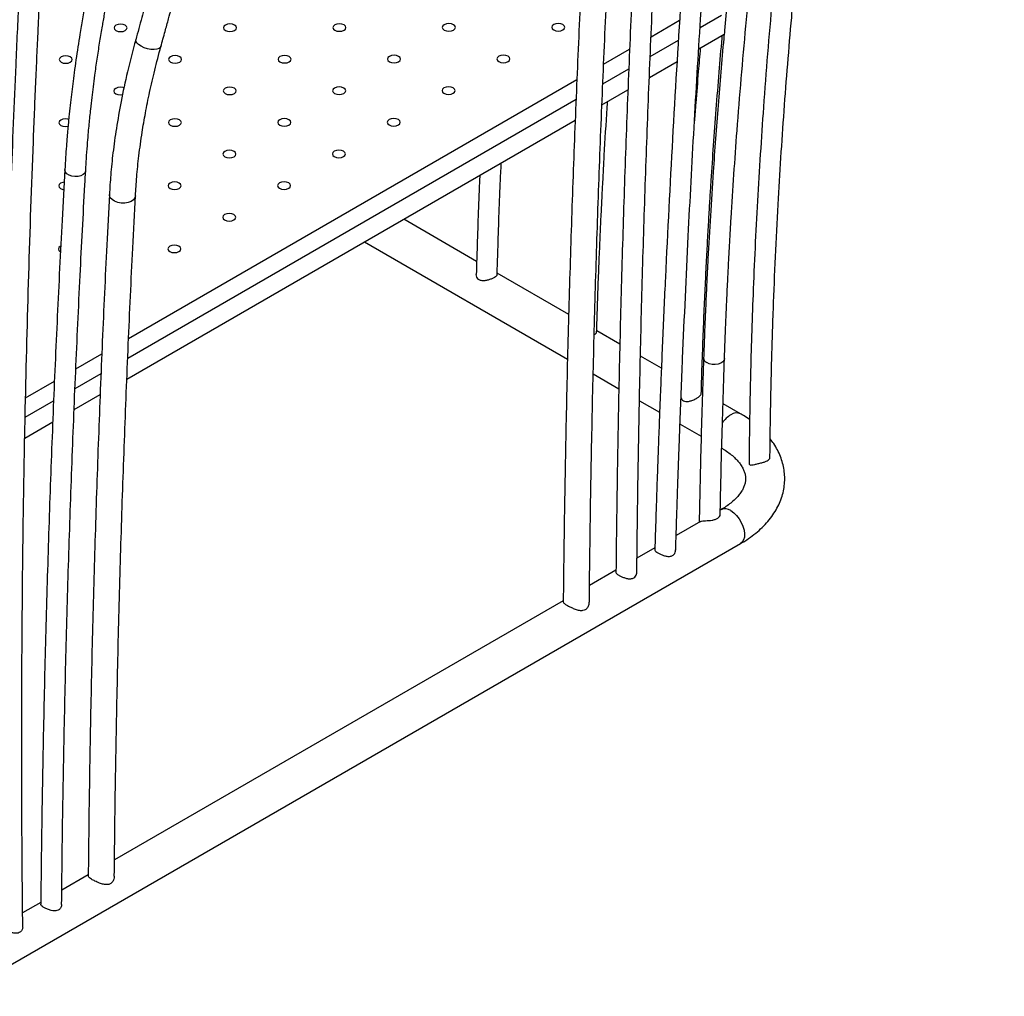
# Model space of a CAD drawing. Header units: millimetres. Extents: x 3 to 415, y 5 to 292.
# Tile 11 of 17: x 323 to 361, y 142 to 180. Entities that reach past the tile are written whole.
import ezdxf

# ---------------------------------------------------------------- set-up
doc = ezdxf.new("R2010")
doc.units = ezdxf.units.MM

msp = doc.modelspace()

# ---------------------------------------------------------------- linework, layer by layer
at = {"color": 7, "linetype": 'Continuous', "lineweight": 25}
for p, q in [((349.0817, 179.224), (349.9052, 179.6993)), ((347.2032, 178.8744), (348.2998, 179.5074)), ((349.0327, 178.4061), (350.0071, 178.9687)), ((347.1723, 178.1217), (348.254, 178.7462)), ((345.3871, 177.826), (346.3844, 178.4017)), ((347.14, 177.3135), (348.2049, 177.9283)), ((345.3555, 177.0729), (346.3515, 177.6478)), ((327.183, 167.317), (344.3613, 177.2338)), ((345.3232, 176.2647), (346.3184, 176.8392)), ((327.1514, 166.5639), (344.3312, 176.4815)), ((327.1191, 165.7557), (344.2987, 175.6733)), ((327.4451, 172.7815), (327.4447, 172.775)), ((340.5212, 170.2635), (337.7245, 171.878)), ((336.2243, 171.012), (344.0009, 166.5227)), ((344.0482, 168.2274), (341.308, 169.8093)), ((346.0093, 167.0953), (345.1209, 167.6081)), ((325.1608, 166.1496), (326.1572, 166.7248)), ((347.5994, 166.1773), (346.7986, 166.6396)), ((323.2362, 165.0386), (324.3419, 165.6769)), ((325.1299, 165.3969), (326.1271, 165.9725)), ((344.9885, 165.9526), (345.97, 165.386)), ((349.1774, 165.2663), (349.1318, 165.2927)), ((323.2196, 164.2941), (324.3091, 164.923)), ((325.0975, 164.5887), (326.0946, 165.1643)), ((346.7614, 164.9291), (347.5313, 164.4846)), ((350.6337, 164.4257), (349.9641, 164.8122)), ((323.2052, 163.4962), (324.276, 164.1144)), ((348.3145, 164.0325), (349.1244, 163.565)), ((349.8837, 160.7518), (349.8576, 160.7367)), ((349.0938, 160.2958), (348.1654, 159.7599)), ((320.5816, 142.1041), (350.6337, 159.4528)), ((347.3505, 159.2894), (346.6656, 158.8941)), ((345.8601, 158.429), (344.8471, 157.8443)), ((343.8406, 157.2632), (326.643, 147.3353)), ((325.6365, 146.7542), (324.6232, 146.1692)), ((323.8176, 145.7042), (323.1223, 145.3028))]:
    msp.add_line(p, q, dxfattribs=at)
at = {"color": 7, "linetype": 'Continuous', "lineweight": 25, "flags": 128}
for points in [[(327.0519, 179.1132), (327.1061, 179.16), (327.1251, 179.2153), (327.1061, 179.2705), (327.0519, 179.3173), (326.9708, 179.3486), (326.8751, 179.3596), (326.7794, 179.3486), (326.6983, 179.3173), (326.6441, 179.2705), (326.6251, 179.2153), (326.6441, 179.16), (326.6983, 179.1132), (326.7794, 179.0819), (326.8751, 179.0709), (326.9708, 179.0819), (327.0519, 179.1132)], [(331.2454, 179.1189), (331.2996, 179.1657), (331.3186, 179.2209), (331.2996, 179.2762), (331.2454, 179.323), (331.1643, 179.3543), (331.0686, 179.3653), (330.9729, 179.3543), (330.8918, 179.323), (330.8377, 179.2762), (330.8186, 179.2209), (330.8377, 179.1657), (330.8918, 179.1189), (330.9729, 179.0876), (331.0686, 179.0766), (331.1643, 179.0876), (331.2454, 179.1189)], [(335.4389, 179.1245), (335.4931, 179.1714), (335.5122, 179.2266), (335.4931, 179.2818), (335.4389, 179.3287), (335.3578, 179.3599), (335.2622, 179.3709), (335.1665, 179.3599), (335.0854, 179.3287), (335.0312, 179.2818), (335.0122, 179.2266), (335.0312, 179.1714), (335.0854, 179.1245), (335.1665, 179.0933), (335.2622, 179.0823), (335.3578, 179.0933), (335.4389, 179.1245)], [(339.6325, 179.1302), (339.6867, 179.177), (339.7057, 179.2323), (339.6867, 179.2875), (339.6325, 179.3343), (339.5514, 179.3656), (339.4557, 179.3766), (339.36, 179.3656), (339.2789, 179.3343), (339.2247, 179.2875), (339.2057, 179.2323), (339.2247, 179.177), (339.2789, 179.1302), (339.36, 179.0989), (339.4557, 179.0879), (339.5514, 179.0989), (339.6325, 179.1302)], [(343.826, 179.1359), (343.8802, 179.1827), (343.8992, 179.2379), (343.8802, 179.2932), (343.826, 179.34), (343.7449, 179.3713), (343.6492, 179.3823), (343.5536, 179.3713), (343.4725, 179.34), (343.4183, 179.2932), (343.3992, 179.2379), (343.4183, 179.1827), (343.4725, 179.1359), (343.5536, 179.1046), (343.6492, 179.0936), (343.7449, 179.1046), (343.826, 179.1359)], [(324.9502, 177.8999), (325.0044, 177.9468), (325.0234, 178.002), (325.0044, 178.0572), (324.9502, 178.104), (324.8691, 178.1353), (324.7734, 178.1463), (324.6777, 178.1353), (324.5966, 178.104), (324.5424, 178.0572), (324.5234, 178.002), (324.5424, 177.9468), (324.5966, 177.8999), (324.6777, 177.8687), (324.7734, 177.8577), (324.8691, 177.8687), (324.9502, 177.8999)], [(329.1437, 177.9056), (329.1979, 177.9524), (329.2169, 178.0077), (329.1979, 178.0629), (329.1437, 178.1097), (329.0626, 178.141), (328.9669, 178.152), (328.8713, 178.141), (328.7902, 178.1097), (328.736, 178.0629), (328.7169, 178.0077), (328.736, 177.9524), (328.7902, 177.9056), (328.8713, 177.8743), (328.9669, 177.8633), (329.0626, 177.8743), (329.1437, 177.9056)], [(333.3373, 177.9113), (333.3914, 177.9581), (333.4105, 178.0133), (333.3914, 178.0686), (333.3373, 178.1154), (333.2561, 178.1467), (333.1605, 178.1576), (333.0648, 178.1467), (332.9837, 178.1154), (332.9295, 178.0686), (332.9105, 178.0133), (332.9295, 177.9581), (332.9837, 177.9113), (333.0648, 177.88), (333.1605, 177.869), (333.2561, 177.88), (333.3373, 177.9113)], [(337.5308, 177.9169), (337.585, 177.9638), (337.604, 178.019), (337.585, 178.0742), (337.5308, 178.121), (337.4497, 178.1523), (337.354, 178.1633), (337.2583, 178.1523), (337.1772, 178.121), (337.123, 178.0742), (337.104, 178.019), (337.123, 177.9638), (337.1772, 177.9169), (337.2583, 177.8857), (337.354, 177.8747), (337.4497, 177.8857), (337.5308, 177.9169)], [(341.7243, 177.9226), (341.7785, 177.9694), (341.7976, 178.0247), (341.7785, 178.0799), (341.7243, 178.1267), (341.6432, 178.158), (341.5476, 178.169), (341.4519, 178.158), (341.3708, 178.1267), (341.3166, 178.0799), (341.2976, 178.0247), (341.3166, 177.9694), (341.3708, 177.9226), (341.4519, 177.8913), (341.5476, 177.8803), (341.6432, 177.8913), (341.7243, 177.9226)], [(327.0091, 176.9124), (326.9609, 176.9277), (326.8653, 176.9387), (326.7696, 176.9277), (326.6885, 176.8964), (326.6343, 176.8496), (326.6153, 176.7944), (326.6343, 176.7392), (326.6885, 176.6923), (326.7696, 176.661), (326.8653, 176.6501), (326.9547, 176.6596)], [(331.2356, 176.698), (331.2898, 176.7448), (331.3088, 176.8001), (331.2898, 176.8553), (331.2356, 176.9021), (331.1545, 176.9334), (331.0588, 176.9444), (330.9631, 176.9334), (330.882, 176.9021), (330.8278, 176.8553), (330.8088, 176.8001), (330.8278, 176.7448), (330.882, 176.698), (330.9631, 176.6667), (331.0588, 176.6557), (331.1545, 176.6667), (331.2356, 176.698)], [(335.4291, 176.7037), (335.4833, 176.7505), (335.5023, 176.8057), (335.4833, 176.861), (335.4291, 176.9078), (335.348, 176.9391), (335.2523, 176.95), (335.1567, 176.9391), (335.0756, 176.9078), (335.0214, 176.861), (335.0023, 176.8057), (335.0214, 176.7505), (335.0756, 176.7037), (335.1567, 176.6724), (335.2523, 176.6614), (335.348, 176.6724), (335.4291, 176.7037)], [(339.6226, 176.7093), (339.6768, 176.7562), (339.6959, 176.8114), (339.6768, 176.8666), (339.6226, 176.9134), (339.5415, 176.9447), (339.4459, 176.9557), (339.3502, 176.9447), (339.2691, 176.9134), (339.2149, 176.8666), (339.1959, 176.8114), (339.2149, 176.7562), (339.2691, 176.7093), (339.3502, 176.6781), (339.4459, 176.6671), (339.5415, 176.6781), (339.6226, 176.7093)], [(324.8906, 175.7054), (324.8593, 175.7144), (324.7636, 175.7254), (324.6679, 175.7144), (324.5868, 175.6832), (324.5326, 175.6363), (324.5136, 175.5811), (324.5326, 175.5259), (324.5868, 175.4791), (324.6679, 175.4478), (324.7636, 175.4368), (324.8593, 175.4478), (324.8653, 175.4493)], [(329.1339, 175.4847), (329.1881, 175.5316), (329.2071, 175.5868), (329.1881, 175.642), (329.1339, 175.6888), (329.0528, 175.7201), (328.9571, 175.7311), (328.8615, 175.7201), (328.7803, 175.6888), (328.7262, 175.642), (328.7071, 175.5868), (328.7262, 175.5316), (328.7803, 175.4847), (328.8615, 175.4534), (328.9571, 175.4425), (329.0528, 175.4534), (329.1339, 175.4847)], [(333.3274, 175.4904), (333.3816, 175.5372), (333.4007, 175.5925), (333.3816, 175.6477), (333.3274, 175.6945), (333.2463, 175.7258), (333.1507, 175.7368), (333.055, 175.7258), (332.9739, 175.6945), (332.9197, 175.6477), (332.9007, 175.5925), (332.9197, 175.5372), (332.9739, 175.4904), (333.055, 175.4591), (333.1507, 175.4481), (333.2463, 175.4591), (333.3274, 175.4904)], [(337.521, 175.4961), (337.5752, 175.5429), (337.5942, 175.5981), (337.5752, 175.6533), (337.521, 175.7002), (337.4399, 175.7315), (337.3442, 175.7424), (337.2485, 175.7315), (337.1674, 175.7002), (337.1132, 175.6533), (337.0942, 175.5981), (337.1132, 175.5429), (337.1674, 175.4961), (337.2485, 175.4648), (337.3442, 175.4538), (337.4399, 175.4648), (337.521, 175.4961)], [(331.2258, 174.2771), (331.2799, 174.3239), (331.299, 174.3792), (331.2799, 174.4344), (331.2258, 174.4812), (331.1446, 174.5125), (331.049, 174.5235), (330.9533, 174.5125), (330.8722, 174.4812), (330.818, 174.4344), (330.799, 174.3792), (330.818, 174.3239), (330.8722, 174.2771), (330.9533, 174.2458), (331.049, 174.2349), (331.1446, 174.2458), (331.2258, 174.2771)], [(335.4193, 174.2828), (335.4735, 174.3296), (335.4925, 174.3848), (335.4735, 174.4401), (335.4193, 174.4869), (335.3382, 174.5182), (335.2425, 174.5292), (335.1468, 174.5182), (335.0657, 174.4869), (335.0115, 174.4401), (334.9925, 174.3848), (335.0115, 174.3296), (335.0657, 174.2828), (335.1468, 174.2515), (335.2425, 174.2405), (335.3382, 174.2515), (335.4193, 174.2828)], [(324.7122, 173.3026), (324.6581, 173.2936), (324.577, 173.2623), (324.5228, 173.2155), (324.5038, 173.1602), (324.5228, 173.105), (324.577, 173.0582), (324.6581, 173.0269), (324.6976, 173.0196)], [(329.1241, 173.0639), (329.1783, 173.1107), (329.1973, 173.1659), (329.1783, 173.2211), (329.1241, 173.268), (329.043, 173.2992), (328.9473, 173.3102), (328.8516, 173.2992), (328.7705, 173.268), (328.7163, 173.2211), (328.6973, 173.1659), (328.7163, 173.1107), (328.7705, 173.0639), (328.8516, 173.0326), (328.9473, 173.0216), (329.043, 173.0326), (329.1241, 173.0639)], [(333.3176, 173.0695), (333.3718, 173.1163), (333.3908, 173.1716), (333.3718, 173.2268), (333.3176, 173.2736), (333.2365, 173.3049), (333.1408, 173.3159), (333.0452, 173.3049), (332.9641, 173.2736), (332.9099, 173.2268), (332.8908, 173.1716), (332.9099, 173.1163), (332.9641, 173.0695), (333.0452, 173.0382), (333.1408, 173.0273), (333.2365, 173.0382), (333.3176, 173.0695)], [(331.2159, 171.8562), (331.2701, 171.9031), (331.2892, 171.9583), (331.2701, 172.0135), (331.2159, 172.0604), (331.1348, 172.0916), (331.0392, 172.1026), (330.9435, 172.0916), (330.8624, 172.0604), (330.8082, 172.0135), (330.7892, 171.9583), (330.8082, 171.9031), (330.8624, 171.8562), (330.9435, 171.825), (331.0392, 171.814), (331.1348, 171.825), (331.2159, 171.8562)], [(324.5812, 170.8489), (324.5672, 170.8414), (324.513, 170.7946), (324.4939, 170.7394), (324.513, 170.6841), (324.5672, 170.6373), (324.5713, 170.635)], [(329.1143, 170.643), (329.1684, 170.6898), (329.1875, 170.745), (329.1684, 170.8003), (329.1143, 170.8471), (329.0332, 170.8784), (328.9375, 170.8893), (328.8418, 170.8784), (328.7607, 170.8471), (328.7065, 170.8003), (328.6875, 170.745), (328.7065, 170.6898), (328.7607, 170.643), (328.8418, 170.6117), (328.9375, 170.6007), (329.0332, 170.6117), (329.1143, 170.643)]]:
    msp.add_lwpolyline(points, dxfattribs=at)
at = {"color": 8, "linetype": 'Continuous', "lineweight": 25, "flags": 128}
for points in [[(328.4203, 178.4972), (328.4057, 178.466), (328.3533, 178.4218), (328.2701, 178.393), (328.1623, 178.3817), (328.0379, 178.3888), (327.906, 178.4138), (327.7766, 178.4548), (327.6591, 178.5088), (327.5623, 178.5717), (327.4934, 178.6389), (327.4575, 178.7055), (327.456, 178.7621)], [(325.5383, 173.7397), (325.5363, 173.7208), (325.5061, 173.6511), (325.4434, 173.5912), (325.3536, 173.5463), (325.2447, 173.5205), (325.1264, 173.516), (325.0093, 173.5333), (324.9036, 173.5707), (324.8189, 173.6251), (324.7625, 173.6914), (324.7397, 173.764), (324.7394, 173.7817)], [(327.4447, 172.775), (327.4231, 172.7002), (327.3657, 172.6267), (327.2772, 172.5665), (327.164, 172.524), (327.0347, 172.5024), (326.8988, 172.5034), (326.7663, 172.5268), (326.6472, 172.5708), (326.5502, 172.6324), (326.4825, 172.7068), (326.4492, 172.7885), (326.4463, 172.8305)], [(350.0175, 166.5398), (350.0047, 166.4837), (349.9579, 166.419), (349.8809, 166.3662), (349.7804, 166.3299), (349.6656, 166.3134), (349.5464, 166.3182), (349.4336, 166.3438), (349.3372, 166.3879)], [(350.2587, 160.7147), (350.3727, 160.6346), (350.4814, 160.5296), (350.5797, 160.4046), (350.6629, 160.2654), (350.7273, 160.1187), (350.7697, 159.9711), (350.7883, 159.8298), (350.7821, 159.7011), (350.7514, 159.5912), (350.6977, 159.5052), (350.6337, 159.4528)]]:
    msp.add_lwpolyline(points, dxfattribs=at)
at = {"color": 8, "linetype": 'Continuous', "lineweight": 25}
for centre, radius, start, end in [((349.4274, 166.5774), 0.2098, 183.30623, 244.53369), ((350.7975, 163.5101), 1.0305, 121.52254, 146.31858), ((350.4777, 164.0892), 0.3709, 65.11223, 126.1833), ((350.0397, 160.4153), 0.3709, 53.81823, 114.87131)]:
    msp.add_arc(centre, radius, start, end, dxfattribs=at)
at = {"color": 7, "linetype": 'Continuous', "lineweight": 25}
for points, knots in [([(351.7613, 162.7642), (351.7618, 162.8176), (351.764, 163.0964), (351.7701, 163.5754), (351.7788, 164.1755), (351.788, 164.6995), (351.7968, 165.1472), (351.8052, 165.5326), (351.8134, 165.8826), (351.8282, 166.4748), (351.8525, 167.3281), (351.9225, 169.4018), (352.0558, 172.3035), (352.2937, 176.0292), (352.5443, 179.132), (352.791, 181.753), (353.0136, 183.8908), (353.26, 186.0502), (353.5321, 188.2418), (353.8163, 190.3554), (354.1755, 192.85), (354.6187, 195.6899), (355.183, 198.9851), (355.7921, 202.2548), (356.4499, 205.5237), (357.1798, 208.9005), (357.9873, 212.3843), (358.7117, 215.3041), (359.2927, 217.5399), (359.5999, 218.691), (359.8031, 219.4405), (359.9083, 219.8262), (360.0315, 220.2749), (360.1765, 220.7986), (360.3438, 221.3975), (360.534, 222.0718), (360.6697, 222.5462), (360.7412, 222.7961)], [0, 0, 0, 0, 0.0026889, 0.0140323, 0.0240938, 0.0328744, 0.0403753, 0.0465974, 0.0522455, 0.0579598, 0.0763503, 0.095096, 0.1620469, 0.2218248, 0.2816028, 0.3171853, 0.3527679, 0.3883505, 0.4249618, 0.4621152, 0.4937627, 0.5493671, 0.6037026, 0.6580383, 0.7123742, 0.7667103, 0.8264801, 0.8862501, 0.9125495, 0.9382217, 0.9438084, 0.9500369, 0.957518, 0.9662527, 0.9762427, 0.9874904, 1, 1, 1, 1]), ([(349.9939, 200.4822), (349.9624, 200.1617), (349.9022, 199.5515), (349.8183, 198.6811), (349.7442, 197.9024), (349.6835, 197.255), (349.6345, 196.7277), (349.596, 196.3089), (349.5619, 195.9358), (349.5034, 195.2912), (349.4188, 194.3437), (349.2129, 191.9829), (348.94, 188.662), (348.62, 184.3808), (348.314, 179.8709), (348.0191, 174.9618), (347.8169, 171.0293), (347.6987, 168.471), (347.6475, 167.3159), (347.6003, 166.2059), (347.5659, 165.3612), (347.5411, 164.738), (347.5234, 164.2821), (347.5029, 163.7457), (347.4798, 163.1281), (347.4546, 162.4342), (347.4276, 161.6648), (347.3991, 160.8206), (347.3722, 159.9963), (347.3555, 159.4531), (347.3483, 159.2179)], [0, 0, 0, 0, 0.023804, 0.0453138, 0.0645489, 0.0815111, 0.0932412, 0.1035656, 0.1124867, 0.1208238, 0.1511921, 0.1824457, 0.2948837, 0.3952746, 0.4956654, 0.6234351, 0.7512046, 0.7793139, 0.8073932, 0.8341659, 0.8589565, 0.8679353, 0.8788048, 0.8916015, 0.9063254, 0.9229764, 0.9412057, 0.9612939, 0.9832407, 1, 1, 1, 1]), ([(348.1483, 159.2067), (348.1554, 159.4377), (348.1717, 159.9703), (348.1979, 160.7716), (348.2251, 161.5791), (348.2486, 162.2492), (348.2682, 162.7943), (348.2841, 163.2269), (348.2984, 163.6119), (348.3236, 164.2767), (348.3618, 165.2525), (348.4617, 167.6773), (348.6177, 171.068), (348.8479, 175.4006), (349.1191, 179.9265), (349.4496, 184.8065), (349.7456, 188.6743), (349.9504, 191.1742), (350.0449, 192.3002), (350.1376, 193.3798), (350.2094, 194.1996), (350.2631, 194.8037), (350.3026, 195.2453), (350.3496, 195.7644), (350.4041, 196.3613), (350.466, 197.0311), (350.5355, 197.7727), (350.6127, 198.5852), (350.6982, 199.4718), (350.7589, 200.0871), (350.7904, 200.4071)], [0, 0, 0, 0, 0.0164841, 0.0380045, 0.0572468, 0.0742111, 0.085942, 0.0962665, 0.1051871, 0.1135266, 0.1439036, 0.1751661, 0.2876335, 0.3880507, 0.4884678, 0.6162709, 0.7440737, 0.7721904, 0.8002765, 0.8270538, 0.8518486, 0.8608332, 0.8717095, 0.8845129, 0.8992435, 0.9159013, 0.9341376, 0.9542368, 0.9761976, 1, 1, 1, 1]), ([(350.0175, 166.54), (350.026, 166.7785), (350.0423, 167.2318), (350.068, 167.8768), (350.0924, 168.451), (350.115, 168.9542), (350.1355, 169.3862), (350.1537, 169.7576), (350.1805, 170.2857), (350.2189, 171.0035), (350.3187, 172.7287), (350.4604, 174.8217), (350.6569, 177.2772), (350.836, 179.2851), (350.9882, 180.8337), (351.1018, 181.9238), (351.1687, 182.5491), (351.2346, 183.1489), (351.2921, 183.6601), (351.3401, 184.079), (351.3839, 184.4561), (351.4333, 184.8755), (351.5083, 185.502), (351.6065, 186.2994), (351.7251, 187.2311), (351.8432, 188.1307), (351.9998, 189.2887), (352.1999, 190.7085), (352.3834, 191.9458), (352.5016, 192.7205), (352.5536, 193.0577), (352.6122, 193.4346), (352.6814, 193.8742), (352.7624, 194.3823), (352.8557, 194.9591), (352.9617, 195.6045), (353.0379, 196.058), (353.0779, 196.2961)], [0, 0, 0, 0, 0.0244923, 0.0465421, 0.0661521, 0.083324, 0.0980586, 0.1103563, 0.1213035, 0.1520366, 0.1836571, 0.2972602, 0.3648816, 0.4325034, 0.5002586, 0.5210572, 0.5422903, 0.563182, 0.5813764, 0.5936662, 0.605265, 0.6192363, 0.6357685, 0.6681178, 0.6991781, 0.7290863, 0.7581365, 0.8149532, 0.8708489, 0.8814882, 0.8921172, 0.9044287, 0.9190085, 0.9358561, 0.9549709, 0.9763525, 1, 1, 1, 1]), ([(352.2885, 196.426), (352.2469, 196.1787), (352.168, 195.7085), (352.0585, 195.0408), (351.9626, 194.4472), (351.8799, 193.9277), (351.81, 193.4822), (351.7506, 193.0995), (351.667, 192.5556), (351.5555, 191.8173), (351.3793, 190.6179), (351.1704, 189.137), (350.995, 187.8221), (350.8792, 186.9211), (350.8196, 186.4501), (350.7599, 185.9693), (350.7019, 185.4948), (350.6485, 185.0503), (350.6022, 184.6592), (350.5622, 184.3163), (350.5206, 183.9551), (350.4727, 183.533), (350.4162, 183.026), (350.3568, 182.4816), (350.2976, 181.9255), (350.1804, 180.8015), (350.0921, 179.8658), (350.021, 179.1121)], [0, 0, 0, 0, 0.0425269, 0.0808195, 0.1148768, 0.1446979, 0.170282, 0.1916285, 0.2106471, 0.2640427, 0.3189781, 0.417694, 0.5200013, 0.5466292, 0.5738544, 0.6016769, 0.6300281, 0.6562204, 0.6788677, 0.6979697, 0.7158233, 0.7416732, 0.7713811, 0.8040644, 0.8364646, 0.8682779, 1, 1, 1, 1]), ([(331.7206, 193.5454), (331.6632, 193.3538), (331.5582, 193.0029), (331.4156, 192.5252), (331.3019, 192.1433), (331.2092, 191.8313), (331.1272, 191.5551), (331.0462, 191.2819), (330.8395, 190.5835), (330.5701, 189.6692), (330.2407, 188.5442), (329.9791, 187.6463), (329.7286, 186.7827), (329.4798, 185.9211), (329.2253, 185.0357), (328.9711, 184.1471), (328.7756, 183.4603), (328.6348, 182.9645), (328.5308, 182.5974), (328.4061, 182.1566), (328.259, 181.635), (328.0895, 181.0324), (327.8978, 180.3484), (327.684, 179.5828), (327.5345, 179.0448), (327.456, 178.7622)], [0, 0, 0, 0, 0.0391055, 0.0715746, 0.0974195, 0.1169741, 0.1351948, 0.1537581, 0.1726638, 0.2775388, 0.3399645, 0.4015265, 0.4600416, 0.5153742, 0.5766154, 0.6396494, 0.6954273, 0.7156986, 0.7399901, 0.7697084, 0.8048594, 0.8454513, 0.8914949, 0.9430049, 1, 1, 1, 1]), ([(328.4202, 178.4971), (328.4741, 178.691), (328.5726, 179.0457), (328.707, 179.5283), (328.8147, 179.9138), (328.9027, 180.2285), (328.9808, 180.507), (329.058, 180.7823), (329.2557, 181.4859), (329.5154, 182.4055), (329.8363, 183.5345), (330.0932, 184.4342), (330.3411, 185.2982), (330.5892, 186.159), (330.8449, 187.0421), (331.1023, 187.927), (331.3019, 188.61), (331.4462, 189.1025), (331.5532, 189.4669), (331.6819, 189.9042), (331.8344, 190.4213), (332.0109, 191.0181), (332.2116, 191.6947), (332.4369, 192.4511), (332.5957, 192.9818), (332.6791, 193.2605)], [0, 0, 0, 0, 0.0391062, 0.0715763, 0.0974225, 0.1169782, 0.1351988, 0.1537621, 0.1726678, 0.2775434, 0.3399694, 0.4015324, 0.4600486, 0.5153809, 0.576621, 0.6396562, 0.6954356, 0.7157066, 0.7399964, 0.7697133, 0.8048632, 0.845454, 0.8914967, 0.9430057, 1, 1, 1, 1]), ([(346.7819, 186.5079), (346.7464, 185.8638), (346.6431, 183.9958), (346.4893, 180.8931), (346.3279, 177.1951), (346.1891, 173.4829), (346.0725, 169.7568), (345.9783, 166.0171), (345.9079, 162.3295), (345.8734, 159.7733), (345.8605, 158.4697), (345.8593, 158.3578)], [0, 0, 0, 0, 0.069598, 0.2018264, 0.334055, 0.4662835, 0.598512, 0.7307405, 0.862969, 0.9882382, 1, 1, 1, 1]), ([(346.6595, 158.3497), (346.6658, 158.9372), (346.6853, 160.7806), (346.7348, 163.8701), (346.8159, 167.6133), (346.9198, 171.3427), (347.0458, 175.0584), (347.1941, 178.76), (347.3618, 182.3828), (347.4959, 184.9471), (347.5707, 186.2838), (347.5807, 186.463)], [0, 0, 0, 0, 0.0618555, 0.1940993, 0.3263431, 0.4585869, 0.5908306, 0.7230743, 0.855318, 0.9806017, 1, 1, 1, 1]), ([(323.2221, 185.0117), (323.2044, 184.6995), (323.1707, 184.1046), (323.1243, 183.2559), (323.0838, 182.4963), (323.051, 181.8649), (323.0249, 181.3508), (323.0044, 180.9423), (322.9864, 180.5785), (322.9557, 179.95), (322.9118, 179.0259), (322.8074, 176.7237), (322.677, 173.4849), (322.5397, 169.3092), (322.4256, 164.9099), (322.3386, 160.1208), (322.3022, 156.2839), (322.2915, 153.7876), (322.2888, 152.6605), (322.2882, 151.5773), (322.2891, 150.7531), (322.2905, 150.1449), (322.2918, 149.7), (322.2938, 149.1765), (322.2965, 148.5739), (322.3004, 147.8967), (322.3055, 147.1458), (322.3122, 146.3219), (322.3196, 145.522), (322.3255, 144.9962), (322.3281, 144.7711)], [0, 0, 0, 0, 0.02379, 0.0453199, 0.0645698, 0.0815376, 0.0932715, 0.1035992, 0.1125232, 0.120863, 0.1512411, 0.1825048, 0.2949792, 0.3954027, 0.4958259, 0.623637, 0.7514477, 0.7795661, 0.8076545, 0.8344359, 0.8592344, 0.8682161, 0.8790891, 0.89189, 0.9066186, 0.923275, 0.9415103, 0.9616049, 0.9835588, 1, 1, 1, 1]), ([(323.1281, 144.7705), (323.1255, 144.9988), (323.1197, 145.5214), (323.1124, 146.3063), (323.1059, 147.0944), (323.1014, 147.7483), (323.0982, 148.2802), (323.096, 148.7023), (323.0942, 149.0781), (323.0916, 149.7268), (323.089, 150.679), (323.0872, 153.0451), (323.1007, 156.3535), (323.1481, 160.5804), (323.2276, 164.9956), (323.3505, 169.7556), (323.4811, 173.5278), (323.5788, 175.9658), (323.625, 177.0639), (323.6712, 178.1167), (323.7078, 178.9161), (323.7355, 179.5052), (323.756, 179.9359), (323.7806, 180.442), (323.8094, 181.024), (323.8424, 181.6771), (323.8799, 182.4002), (323.922, 183.192), (323.9692, 184.0566), (324.0032, 184.6566), (324.0209, 184.9689)], [0, 0, 0, 0, 0.0166914, 0.0382072, 0.0574455, 0.0744063, 0.0861347, 0.096457, 0.1053758, 0.1137135, 0.1440841, 0.1753401, 0.2877838, 0.3881798, 0.4885757, 0.6163519, 0.7441278, 0.7722385, 0.8003187, 0.8270903, 0.8518799, 0.8608626, 0.8717366, 0.8845373, 0.8992648, 0.9159191, 0.9341515, 0.9542382, 0.976181, 1, 1, 1, 1]), ([(344.6505, 183.3413), (344.6171, 182.6956), (344.5202, 180.8232), (344.377, 177.7132), (344.228, 174.0068), (344.1018, 170.2861), (343.9977, 166.5519), (343.9163, 162.8038), (343.8663, 159.6926), (343.8466, 157.829), (343.8402, 157.223)], [0, 0, 0, 0, 0.0751054, 0.2177951, 0.360485, 0.5031748, 0.6458647, 0.7885544, 0.9312441, 1, 1, 1, 1]), ([(344.8401, 157.2133), (344.8462, 157.7935), (344.8655, 159.6294), (344.9148, 162.7113), (344.9955, 166.4542), (345.0991, 170.1832), (345.2247, 173.8985), (345.373, 177.5996), (345.5167, 180.7282), (345.6146, 182.6208), (345.6491, 183.2886)], [0, 0, 0, 0, 0.0659246, 0.2086362, 0.351348, 0.4940597, 0.6367713, 0.7794829, 0.9221944, 1, 1, 1, 1]), ([(325.778, 181.4239), (325.7343, 181.2127), (325.6545, 180.8274), (325.554, 180.3077), (325.4778, 179.8966), (325.4179, 179.5608), (325.3661, 179.2612), (325.3065, 178.9038), (325.2389, 178.4799), (325.1655, 177.99), (325.0992, 177.517), (325.0415, 177.0756), (324.9905, 176.6583), (324.9427, 176.2378), (324.9045, 175.8734), (324.8749, 175.57), (324.8511, 175.3136), (324.8252, 175.0149), (324.7966, 174.657), (324.7665, 174.2385), (324.7489, 173.9407), (324.7394, 173.7816)], [0, 0, 0, 0, 0.080579, 0.1470069, 0.1992308, 0.238687, 0.2764864, 0.3150193, 0.3770827, 0.4411381, 0.5059869, 0.5622486, 0.6145598, 0.6705699, 0.7287038, 0.759422, 0.7915525, 0.8311736, 0.8791158, 0.9354257, 1, 1, 1, 1]), ([(325.5383, 173.7397), (325.5501, 173.9359), (325.5717, 174.2952), (325.6091, 174.7889), (325.6429, 175.188), (325.6735, 175.5191), (325.7027, 175.8141), (325.7384, 176.1536), (325.7813, 176.5337), (325.8339, 176.965), (325.8981, 177.4564), (325.977, 178.0141), (326.0705, 178.6214), (326.1494, 179.0972), (326.2103, 179.4472), (326.255, 179.6983), (326.3093, 179.9943), (326.3779, 180.3556), (326.4624, 180.7853), (326.5268, 181.0953), (326.5614, 181.2618)], [0, 0, 0, 0, 0.0810055, 0.1483754, 0.2022093, 0.2437514, 0.2828746, 0.3216841, 0.3808276, 0.4357531, 0.4945615, 0.5769927, 0.6573309, 0.7345839, 0.7641343, 0.7946044, 0.8328528, 0.8798274, 0.935503, 1, 1, 1, 1]), ([(351.9327, 181.0915), (351.9044, 180.8162), (351.7358, 179.176), (351.5164, 176.3386), (351.2701, 172.58), (351.1329, 169.6602), (351.0542, 167.4256), (351.0223, 166.2754), (351.0049, 165.5266), (350.9965, 165.1412), (350.9877, 164.6929), (350.9786, 164.1697), (350.9699, 163.5715), (350.9632, 163.0204), (350.9604, 162.6687), (350.9595, 162.5414)], [0, 0, 0, 0, 0.0443569, 0.2643117, 0.457873, 0.6514349, 0.7366029, 0.8197383, 0.8378315, 0.8580069, 0.88224, 0.9105334, 0.9428902, 0.9793139, 1, 1, 1, 1]), ([(349.1289, 165.1937), (349.1378, 165.5036), (349.1581, 166.2141), (349.1971, 167.2988), (349.2423, 168.4191), (349.2894, 169.4559), (349.3365, 170.404), (349.3828, 171.2641), (349.4271, 172.037), (349.469, 172.7284), (349.5249, 173.6102), (349.6002, 174.7224), (349.7018, 176.1058), (349.8116, 177.4753), (349.8907, 178.4203), (349.9338, 178.8916), (349.9371, 178.9282)], [0, 0, 0, 0, 0.068216, 0.1563461, 0.2382737, 0.3140019, 0.3835335, 0.4457939, 0.5020804, 0.5523944, 0.5967366, 0.6944383, 0.7947831, 0.8978379, 0.9920459, 1, 1, 1, 1]), ([(350.021, 179.1121), (350.011, 179.0091), (349.9174, 178.0502), (349.7693, 176.2427), (349.6002, 173.9797), (349.4752, 172.0207), (349.4067, 170.8077), (349.3675, 170.0498), (349.3509, 169.7199), (349.3329, 169.3515), (349.3128, 168.9222), (349.2906, 168.4265), (349.2668, 167.8647), (349.2419, 167.2367), (349.2262, 166.7965), (349.2179, 166.5653)], [0, 0, 0, 0, 0.0243853, 0.2271641, 0.4299435, 0.5637779, 0.6955044, 0.720577, 0.7456341, 0.7746736, 0.8090569, 0.8487833, 0.8938514, 0.9442585, 1, 1, 1, 1]), ([(327.456, 178.7622), (327.3465, 178.3496), (327.1352, 177.5535), (326.8941, 176.4202), (326.7115, 175.3856), (326.5826, 174.4487), (326.4944, 173.6049), (326.4618, 173.08), (326.4463, 172.8304)], [0, 0, 0, 0, 0.201552, 0.3888453, 0.5621707, 0.7217457, 0.867678, 1, 1, 1, 1]), ([(327.445, 172.7814), (327.46, 173.0207), (327.4913, 173.524), (327.5761, 174.3346), (327.689, 175.1522), (327.8279, 175.9644), (327.987, 176.7576), (328.1811, 177.6062), (328.3391, 178.1948), (328.4202, 178.4971)], [0, 0, 0, 0, 0.1321188, 0.2778856, 0.437372, 0.5660793, 0.7026613, 0.847245, 1, 1, 1, 1]), ([(349.0917, 178.4402), (349.0659, 178.1402), (349.0054, 177.4367), (348.931, 176.5087), (348.8846, 175.8811), (348.8679, 175.656)], [0, 0, 0, 0, 0.3228057, 0.7571586, 1, 1, 1, 1]), ([(345.1192, 167.5508), (345.1265, 167.7965), (345.1444, 168.3934), (345.1771, 169.3143), (345.2148, 170.2832), (345.2525, 171.165), (345.2888, 171.9554), (345.323, 172.6551), (345.3544, 173.2655), (345.3836, 173.811), (345.4366, 174.7609), (345.4859, 175.6165), (345.5326, 176.3077), (345.5381, 176.3887)], [0, 0, 0, 0, 0.0839167, 0.2039392, 0.3139109, 0.4138461, 0.5037574, 0.5823162, 0.6512246, 0.7106379, 0.767067, 0.9726831, 1, 1, 1, 1]), ([(341.3062, 169.751), (341.3155, 170.0643), (341.3497, 171.2284), (341.3999, 172.6558), (341.4512, 173.7752), (341.4631, 174.0363)], [0, 0, 0, 0, 0.2201901, 0.8181193, 1, 1, 1, 1]), ([(324.7395, 173.7831), (324.7039, 173.139), (324.6007, 171.271), (324.4469, 168.1682), (324.2855, 164.4703), (324.1467, 160.758), (324.0301, 157.032), (323.9359, 153.2923), (323.8654, 149.6047), (323.831, 147.0484), (323.818, 145.7447), (323.8169, 145.6327)], [0, 0, 0, 0, 0.0695971, 0.201824, 0.334051, 0.466278, 0.5985049, 0.7307319, 0.8629587, 0.9882265, 1, 1, 1, 1]), ([(324.6171, 145.6251), (324.6233, 146.2126), (324.6429, 148.056), (324.6924, 151.1454), (324.7735, 154.8887), (324.8773, 158.6181), (325.0034, 162.3337), (325.1517, 166.0353), (325.3194, 169.6581), (325.4534, 172.2224), (325.5282, 173.559), (325.5383, 173.7382)], [0, 0, 0, 0, 0.0618551, 0.1940997, 0.3263443, 0.4585889, 0.5908335, 0.723078, 0.8553225, 0.980607, 1, 1, 1, 1]), ([(340.6409, 173.5617), (340.6369, 173.4718), (340.5938, 172.5217), (340.5505, 171.2599), (340.5159, 170.0905), (340.5066, 169.7741)], [0, 0, 0, 0, 0.0708191, 0.7485682, 1, 1, 1, 1]), ([(326.4463, 172.8322), (326.4129, 172.1866), (326.3161, 170.3142), (326.1728, 167.2042), (326.0239, 163.4977), (325.8977, 159.7771), (325.7935, 156.0429), (325.7122, 152.2947), (325.6621, 149.1836), (325.6425, 147.3199), (325.6361, 146.7139)], [0, 0, 0, 0, 0.07510505, 0.21779422, 0.36048351, 0.50317278, 0.64586201, 0.7885512, 0.93124034, 1, 1, 1, 1]), ([(326.636, 146.7046), (326.6421, 147.2849), (326.6614, 149.1211), (326.7107, 152.2031), (326.7915, 155.946), (326.895, 159.675), (327.0206, 163.3903), (327.1689, 167.0914), (327.3126, 170.2198), (327.4105, 172.1121), (327.445, 172.7796)], [0, 0, 0, 0, 0.0659463, 0.2086595, 0.3513727, 0.4940859, 0.636799, 0.779512, 0.9222251, 1, 1, 1, 1]), ([(341.3004, 169.7514), (341.3004, 169.742), (341.3003, 169.7179), (341.2477, 169.6757), (341.1577, 169.625), (341.0476, 169.5781), (340.9247, 169.539), (340.7924, 169.5166), (340.6683, 169.5289), (340.5749, 169.5839), (340.5228, 169.6643), (340.5, 169.7325), (340.5078, 169.7687), (340.5089, 169.7739)], [0, 0, 0, 0, 0.0714585, 0.1839028, 0.284875, 0.378136, 0.4754185, 0.5835511, 0.696636, 0.7962402, 0.8858165, 0.9835013, 1, 1, 1, 1]), ([(345.0272, 167.4568), (345.0295, 167.458), (345.0616, 167.4744), (345.0944, 167.5045), (345.1225, 167.533), (345.1164, 167.5483), (345.1154, 167.5507)], [0, 0, 0, 0, 0.0340758, 0.4656591, 0.9136722, 1, 1, 1, 1]), ([(349.2179, 166.5653), (349.1827, 165.5059), (349.1133, 163.4153), (349.0687, 161.3081), (349.0468, 160.2687)], [0, 0, 0, 0, 0.5067449, 1, 1, 1, 1]), ([(349.8537, 160.5661), (349.8719, 161.4305), (349.9141, 163.4287), (349.9801, 165.4136), (350.0175, 166.54)], [0, 0, 0, 0, 0.4325566, 1, 1, 1, 1]), ([(348.3537, 165.0343), (348.3636, 165.0115), (348.3834, 164.9659), (348.4243, 164.9383), (348.4448, 164.9244)], [0, 0, 0, 0, 0.4990644, 1, 1, 1, 1]), ([(348.4448, 164.9244), (348.4753, 164.9126), (348.536, 164.8891), (348.6494, 164.8998), (348.7761, 164.936), (348.91, 164.9961), (349.025, 165.0639), (349.0961, 165.1241), (349.1285, 165.1656), (349.1245, 165.1874), (349.1234, 165.1937)], [0, 0, 0, 0, 0.1222913, 0.2438433, 0.3824401, 0.5430664, 0.6936784, 0.8236442, 0.9488037, 1, 1, 1, 1]), ([(350.9794, 164.2033), (350.9046, 164.2552), (350.7933, 164.3323), (350.6731, 164.4026), (350.6337, 164.4257)], [0, 0, 0, 0, 0.6722882, 1, 1, 1, 1]), ([(350.6337, 159.4528), (350.6881, 159.485), (350.8442, 159.5776), (351.0849, 159.7434), (351.3464, 159.9549), (351.5808, 160.1817), (351.7861, 160.4218), (351.9599, 160.6729), (352.101, 160.9325), (352.2085, 161.198), (352.2824, 161.4669), (352.323, 161.7369), (352.331, 162.006), (352.3072, 162.2725), (352.2523, 162.535), (352.1672, 162.7923), (352.0514, 163.0431), (351.9198, 163.2694), (351.8151, 163.4059), (351.769, 163.466)], [0, 0, 0, 0, 0.0351358, 0.1007085, 0.1663026, 0.2315842, 0.2962489, 0.3599786, 0.4225193, 0.4837535, 0.5437328, 0.602662, 0.6608563, 0.7186927, 0.7764732, 0.8345608, 0.8933126, 0.9530116, 1, 1, 1, 1]), ([(349.8837, 163.1266), (349.9215, 163.1042), (350.0313, 163.0391), (350.1944, 162.9262), (350.3631, 162.7884), (350.5044, 162.6489), (350.6187, 162.5101), (350.7069, 162.3738), (350.7706, 162.2404), (350.8114, 162.1086), (350.8301, 161.9743), (350.8244, 161.8398), (350.7939, 161.7041), (350.7415, 161.5715), (350.6648, 161.4349), (350.5606, 161.2935), (350.4262, 161.1487), (350.2652, 161.0072), (350.0856, 160.8738), (349.9489, 160.7912), (349.8837, 160.7518)], [0, 0, 0, 0, 0.0284644, 0.0827374, 0.1368572, 0.1909823, 0.2453635, 0.30048, 0.3571132, 0.4165108, 0.4805578, 0.5512256, 0.614138, 0.6718946, 0.7265667, 0.7846336, 0.8406881, 0.8957249, 0.9503636, 1, 1, 1, 1]), ([(350.9591, 162.5413), (350.961, 162.5233), (350.9649, 162.4862), (351.0013, 162.461), (351.0671, 162.4624), (351.17, 162.4838), (351.3003, 162.5144), (351.4404, 162.5489), (351.5664, 162.5863), (351.6665, 162.628), (351.7337, 162.6805), (351.7652, 162.7277), (351.7586, 162.7589), (351.7576, 162.764)], [0, 0, 0, 0, 0.0664439, 0.1371423, 0.246849, 0.3633312, 0.4757584, 0.5888663, 0.6861086, 0.7793077, 0.8773811, 0.979774, 1, 1, 1, 1]), ([(349.0965, 160.2918), (349.0995, 160.2954), (349.114, 160.3122), (349.1798, 160.3209), (349.287, 160.3289), (349.4131, 160.3333), (349.5432, 160.3467), (349.6641, 160.3758), (349.7667, 160.4267), (349.8309, 160.493), (349.8579, 160.5467), (349.8514, 160.5656), (349.8513, 160.5659)], [0, 0, 0, 0, 0.0380217, 0.1778575, 0.2962245, 0.4149459, 0.5259729, 0.6400778, 0.7586314, 0.8783626, 0.9978352, 1, 1, 1, 1]), ([(347.3514, 159.218), (347.3528, 159.2053), (347.356, 159.1765), (347.405, 159.1344), (347.4522, 159.1052), (347.4675, 159.0956)], [0, 0, 0, 0, 0.3504076, 0.7883397, 1, 1, 1, 1]), ([(347.4675, 159.0956), (347.5001, 159.0779), (347.565, 159.0426), (347.6869, 158.9951), (347.8165, 158.9622), (347.9442, 158.9592), (348.0487, 159.0003), (348.1145, 159.0742), (348.1472, 159.1472), (348.1439, 159.1927), (348.1429, 159.2068)], [0, 0, 0, 0, 0.13213686, 0.26395416, 0.40411436, 0.55518452, 0.69512913, 0.81688348, 0.94355337, 1, 1, 1, 1]), ([(345.8621, 158.3577), (345.8612, 158.3552), (345.8545, 158.3365), (345.885, 158.3004), (345.9563, 158.2454), (346.0582, 158.1913), (346.1732, 158.1438), (346.3005, 158.1079), (346.4307, 158.0973), (346.5428, 158.1297), (346.6165, 158.1991), (346.6553, 158.2767), (346.6546, 158.3287), (346.6543, 158.3499)], [0, 0, 0, 0, 0.017456, 0.1304976, 0.2387763, 0.3349894, 0.4289179, 0.5309747, 0.6433855, 0.7522268, 0.8452147, 0.9369333, 1, 1, 1, 1]), ([(343.8422, 157.2231), (343.8459, 157.2081), (343.8528, 157.1797), (343.9256, 157.1238), (344.0295, 157.0613), (344.1578, 156.997), (344.3018, 156.9373), (344.452, 156.8939), (344.5898, 156.8863), (344.7013, 156.9238), (344.7854, 157.0053), (344.8346, 157.11), (344.8342, 157.1846), (344.834, 157.2135)], [0, 0, 0, 0, 0.1044239, 0.197694, 0.2912693, 0.3781033, 0.4700248, 0.5764397, 0.6746746, 0.754769, 0.834943, 0.9360433, 1, 1, 1, 1]), ([(326.631, 146.7049), (326.6295, 146.6672), (326.6263, 146.586), (326.5689, 146.4793), (326.4812, 146.4061), (326.3654, 146.3755), (326.225, 146.3897), (326.0601, 146.4414), (325.8964, 146.5146), (325.7627, 146.5879), (325.6799, 146.6459), (325.6381, 146.6858), (325.6407, 146.706), (325.6417, 146.7139)], [0, 0, 0, 0, 0.0830679, 0.1790691, 0.258691, 0.338344, 0.4410087, 0.5456836, 0.6634878, 0.7657528, 0.8537268, 0.9431922, 1, 1, 1, 1]), ([(324.615, 145.6253), (324.6118, 145.5918), (324.605, 145.5203), (324.5395, 145.4319), (324.444, 145.3838), (324.3341, 145.3743), (324.2111, 145.3938), (324.079, 145.4379), (323.9592, 145.4945), (323.8743, 145.5485), (323.8245, 145.594), (323.8208, 145.6201), (323.819, 145.6328)], [0, 0, 0, 0, 0.0994623, 0.2120591, 0.3100617, 0.399922, 0.4992772, 0.6113896, 0.7212189, 0.818682, 0.9121658, 1, 1, 1, 1]), ([(323.1228, 144.7704), (323.1239, 144.7518), (323.1273, 144.6955), (323.0842, 144.6085), (323.0013, 144.5409), (322.8969, 144.5156), (322.7798, 144.5221), (322.6486, 144.5559), (322.5192, 144.6089), (322.4166, 144.6653), (322.3545, 144.7151), (322.326, 144.7487), (322.331, 144.7667), (322.3322, 144.771)], [0, 0, 0, 0, 0.0555284, 0.1679274, 0.2720489, 0.3626364, 0.4568813, 0.5654564, 0.679491, 0.7818386, 0.8745455, 0.9700642, 1, 1, 1, 1])]:
    msp.add_open_spline(points, degree=3, knots=knots, dxfattribs=at)

doc.saveas('drawing.dxf')
